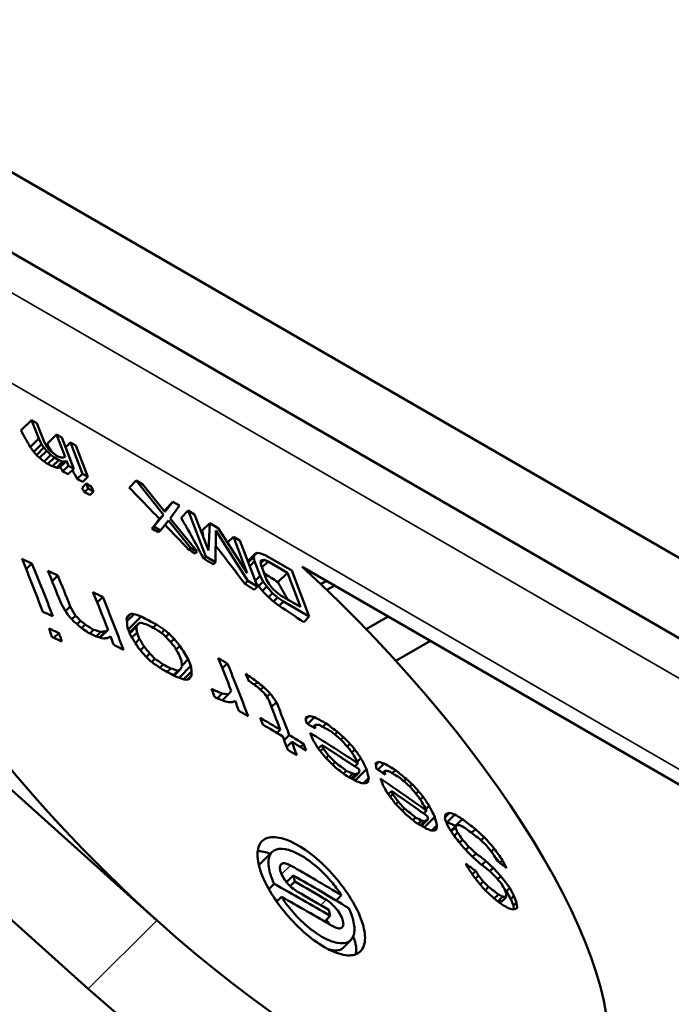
# Paper-space layout 'Sheet_1' of a CAD drawing. Header units: millimetres. Extents: x 0 to 118, y 0 to 118.
# Tile 9 of 206: x 19.199 to 19.721, y 19.147 to 19.935. Entities that reach past the tile are written whole.
import ezdxf

# ---------------------------------------------------------------- set-up
doc = ezdxf.new("R2010")
doc.units = ezdxf.units.MM
doc.layers.add('Visible (ANSI)', color=7, linetype='Continuous', lineweight=50)
doc.layers.add('Visible Narrow (ANSI)', color=7, linetype='Continuous', lineweight=35)

psp = doc.layouts.new('Sheet_1')

# ---------------------------------------------------------------- linework, layer by layer
at = {"layer": 'Visible (ANSI)'}
for p, q in [((18.83451, 20.01995), (21.84111, 18.28409)), ((18.77884, 19.9878), (21.78543, 18.25194)), ((19.20845, 19.61502), (19.19993, 19.60653)), ((19.21415, 19.60015), (19.20845, 19.61502)), ((19.20845, 19.61502), (19.21277, 19.61252)), ((19.21277, 19.61252), (19.21848, 19.59765)), ((19.21415, 19.60015), (19.20739, 19.59341)), ((19.21652, 19.59574), (19.21415, 19.60015)), ((19.22834, 19.60351), (19.22086, 19.59605)), ((19.23524, 19.58552), (19.22834, 19.60351)), ((19.22834, 19.60351), (19.23266, 19.60101)), ((19.23266, 19.60101), (19.24227, 19.57597)), ((19.21652, 19.59574), (19.21024, 19.58948)), ((19.21828, 19.59289), (19.21231, 19.58694)), ((19.21828, 19.59289), (19.21652, 19.59574)), ((19.22061, 19.59033), (19.21828, 19.59289)), ((19.21848, 19.59765), (19.22084, 19.59324)), ((19.22084, 19.59324), (19.22317, 19.59067)), ((19.23958, 19.59701), (19.23569, 19.59313)), ((19.24918, 19.57197), (19.23958, 19.59701)), ((19.23958, 19.59701), (19.2439, 19.59451)), ((19.2439, 19.59451), (19.25351, 19.56947)), ((19.22061, 19.59033), (19.21491, 19.58464)), ((19.22381, 19.58726), (19.21841, 19.58188)), ((19.22381, 19.58726), (19.22061, 19.59033)), ((19.2267, 19.58498), (19.22153, 19.57982)), ((19.22317, 19.59067), (19.2252, 19.58889)), ((19.2267, 19.58498), (19.22381, 19.58726)), ((19.2252, 19.58889), (19.22896, 19.58611)), ((19.23016, 19.58298), (19.2267, 19.58498)), ((19.22896, 19.58611), (19.23212, 19.58489)), ((19.23212, 19.58489), (19.23411, 19.58495)), ((19.23411, 19.58495), (19.23524, 19.58552)), ((19.23016, 19.58298), (19.22516, 19.57799)), ((19.23332, 19.58176), (19.22841, 19.57686)), ((19.23332, 19.58176), (19.23016, 19.58298)), ((19.23531, 19.58182), (19.23036, 19.57688)), ((19.23644, 19.58239), (19.2314, 19.57736)), ((19.23531, 19.58182), (19.23332, 19.58176)), ((19.23794, 19.57847), (19.23332, 19.57387)), ((19.23644, 19.58239), (19.23531, 19.58182)), ((19.23794, 19.57847), (19.23644, 19.58239)), ((19.24227, 19.57597), (19.23784, 19.57156)), ((19.24227, 19.57597), (19.23794, 19.57847)), ((19.24918, 19.57197), (19.24505, 19.56785)), ((19.25351, 19.56947), (19.24918, 19.57197)), ((19.25351, 19.56947), (19.24954, 19.56551)), ((19.25219, 19.56415), (19.24886, 19.56082)), ((19.25369, 19.56023), (19.25074, 19.5573)), ((19.25369, 19.56023), (19.25219, 19.56415)), ((19.25219, 19.56415), (19.25651, 19.56164)), ((19.25801, 19.55773), (19.25369, 19.56023)), ((19.25651, 19.56164), (19.25801, 19.55773)), ((19.29232, 19.56649), (19.28669, 19.56086)), ((19.29232, 19.56649), (19.29751, 19.56349)), ((19.31423, 19.5392), (19.29232, 19.56649)), ((19.29751, 19.56349), (19.31532, 19.54162)), ((19.25801, 19.55773), (19.25523, 19.55496)), ((19.31532, 19.54162), (19.32172, 19.54948)), ((19.32172, 19.54948), (19.31618, 19.54394)), ((19.32691, 19.54648), (19.31942, 19.5362)), ((19.32172, 19.54948), (19.32691, 19.54648)), ((19.30644, 19.52971), (19.31423, 19.5392)), ((19.31423, 19.5392), (19.31088, 19.53586)), ((19.33383, 19.54247), (19.32818, 19.53684)), ((19.34794, 19.5057), (19.33383, 19.54247)), ((19.33383, 19.54247), (19.33902, 19.53947)), ((19.33902, 19.53947), (19.35013, 19.51052)), ((19.30644, 19.52971), (19.30484, 19.52812)), ((19.31162, 19.52671), (19.30644, 19.52971)), ((19.31802, 19.53457), (19.31162, 19.52671)), ((19.33583, 19.5127), (19.31802, 19.53457)), ((19.31942, 19.5362), (19.34102, 19.5097)), ((19.35112, 19.53247), (19.34519, 19.52655)), ((19.35013, 19.51052), (19.35112, 19.53247)), ((19.35112, 19.53247), (19.35804, 19.52846)), ((19.35804, 19.52846), (19.38126, 19.49251)), ((19.31162, 19.52671), (19.31008, 19.52517)), ((19.35608, 19.52655), (19.35572, 19.5012)), ((19.38166, 19.48619), (19.35608, 19.52655)), ((19.37015, 19.52146), (19.36553, 19.51686)), ((19.38126, 19.49251), (19.37015, 19.52146)), ((19.37015, 19.52146), (19.37533, 19.51846)), ((19.33583, 19.5127), (19.33433, 19.5112)), ((19.34102, 19.5097), (19.33583, 19.5127)), ((19.37533, 19.51846), (19.38945, 19.48168)), ((19.34102, 19.5097), (19.33949, 19.50817)), ((19.34794, 19.5057), (19.34634, 19.5041)), ((19.35572, 19.5012), (19.34794, 19.5057)), ((19.38695, 19.50748), (19.3816, 19.50214)), ((19.38642, 19.50535), (19.38204, 19.50098)), ((19.38642, 19.50535), (19.38695, 19.50748)), ((19.38706, 19.50194), (19.38642, 19.50535)), ((19.38695, 19.50748), (19.38921, 19.50861)), ((19.38921, 19.50861), (19.39206, 19.50817)), ((19.39206, 19.50817), (19.39609, 19.50645)), ((19.39609, 19.50645), (19.41684, 19.49444)), ((19.20414, 19.49558), (19.20875, 19.50019)), ((19.35572, 19.5012), (19.35401, 19.49949)), ((19.38706, 19.50194), (19.38316, 19.49805)), ((19.39156, 19.4902), (19.38706, 19.50194)), ((19.39274, 19.50291), (19.39191, 19.50156)), ((19.39191, 19.50156), (19.39224, 19.49893)), ((19.39473, 19.50297), (19.39207, 19.50032)), ((19.39224, 19.49893), (19.39675, 19.4872)), ((19.39473, 19.50297), (19.39274, 19.50291)), ((19.39789, 19.50176), (19.39302, 19.4969)), ((19.39789, 19.50176), (19.39473, 19.50297)), ((19.41345, 19.49275), (19.39789, 19.50176)), ((20.90716, 18.64203), (19.42527, 19.49759)), ((19.30877, 19.21455), (18.9975, 19.49346)), ((19.22485, 19.48616), (19.22938, 19.49068)), ((19.39156, 19.4902), (19.38767, 19.48632)), ((19.39393, 19.48579), (19.39156, 19.4902)), ((19.41345, 19.49275), (19.4058, 19.48512)), ((19.42396, 19.46536), (19.41345, 19.49275)), ((19.41684, 19.49444), (19.43095, 19.45767)), ((19.38166, 19.48619), (19.37936, 19.48388)), ((19.38945, 19.48168), (19.38166, 19.48619)), ((19.38945, 19.48168), (19.38689, 19.47913)), ((19.39393, 19.48579), (19.39022, 19.48209)), ((19.39686, 19.48166), (19.3934, 19.47821)), ((19.39686, 19.48166), (19.39393, 19.48579)), ((19.39675, 19.4872), (19.39881, 19.48357)), ((19.40152, 19.47653), (19.39686, 19.48166)), ((19.39881, 19.48357), (19.40144, 19.48022)), ((19.44469, 19.48638), (19.4401, 19.48373)), ((19.45127, 19.48258), (19.44506, 19.47899)), ((19.26099, 19.46899), (19.2654, 19.47338)), ((19.40152, 19.47653), (19.39823, 19.47325)), ((19.40144, 19.48022), (19.40464, 19.47715)), ((19.40558, 19.47296), (19.40152, 19.47653)), ((19.40464, 19.47715), (19.4084, 19.47437)), ((19.4084, 19.47437), (19.42396, 19.46536)), ((19.23568, 19.46206), (19.23941, 19.46578)), ((19.40558, 19.47296), (19.4023, 19.46969)), ((19.4102, 19.46968), (19.40558, 19.47296)), ((19.4102, 19.46968), (19.40681, 19.46629)), ((19.43095, 19.45767), (19.4102, 19.46968)), ((19.24064, 19.45551), (19.24355, 19.45841)), ((19.28461, 19.45647), (19.28808, 19.45994)), ((19.28482, 19.45389), (19.29062, 19.45967)), ((19.28579, 19.44744), (19.2962, 19.45782)), ((19.43095, 19.45767), (19.42649, 19.45322)), ((19.47654, 19.44756), (19.49423, 19.45778)), ((19.24496, 19.45151), (19.24773, 19.45427)), ((19.24845, 19.44853), (19.25138, 19.45145)), ((19.28681, 19.44485), (19.29382, 19.45185)), ((19.30571, 19.4488), (19.30839, 19.45147)), ((19.2264, 19.44064), (19.23032, 19.44454)), ((19.25519, 19.44416), (19.25817, 19.44713)), ((19.26024, 19.44177), (19.26393, 19.44546)), ((19.26278, 19.44104), (19.2676, 19.44585)), ((19.26352, 19.44083), (19.2697, 19.44699)), ((19.28706, 19.44422), (19.29234, 19.44949)), ((19.28886, 19.44098), (19.2929, 19.44502)), ((19.31249, 19.44446), (19.31499, 19.44697)), ((19.31595, 19.44146), (19.31856, 19.44405)), ((18.94257, 19.43865), (19.25383, 19.15975)), ((19.29164, 19.4364), (19.29498, 19.43974)), ((19.31991, 19.4371), (19.32265, 19.43983)), ((19.32422, 19.43126), (19.32727, 19.4343)), ((19.52811, 19.43822), (19.50033, 19.42218)), ((19.29566, 19.43075), (19.29858, 19.43366)), ((19.3004, 19.42534), (19.30318, 19.42811)), ((19.30471, 19.42134), (19.30726, 19.42388)), ((19.31121, 19.41673), (19.31387, 19.41939)), ((19.32656, 19.40876), (19.33604, 19.41822)), ((19.32896, 19.4185), (19.33396, 19.42349)), ((19.36124, 19.41626), (19.36526, 19.42026)), ((19.31714, 19.41339), (19.31997, 19.41621)), ((19.32203, 19.41084), (19.32554, 19.41435)), ((19.32265, 19.41051), (19.32756, 19.41541)), ((19.33033, 19.40749), (19.33659, 19.41373)), ((19.33326, 19.40721), (19.33662, 19.41056)), ((19.38698, 19.40307), (19.38923, 19.40531)), ((19.35721, 19.39224), (19.36109, 19.39611)), ((19.3612, 19.39064), (19.36602, 19.39544)), ((19.39184, 19.39913), (19.39413, 19.40142)), ((19.3968, 19.39347), (19.39955, 19.39621)), ((19.40064, 19.38532), (19.40457, 19.38924)), ((19.42812, 19.37563), (19.43059, 19.3781)), ((19.42983, 19.37176), (19.4352, 19.37711)), ((19.43377, 19.36929), (19.43557, 19.37108)), ((19.44182, 19.36936), (19.44455, 19.37208)), ((19.40507, 19.36456), (19.40767, 19.36716)), ((19.45147, 19.36326), (19.45353, 19.36531)), ((19.41083, 19.35874), (19.41492, 19.36282)), ((19.41281, 19.35337), (19.41693, 19.35748)), ((19.42389, 19.35326), (19.42645, 19.35581)), ((19.4562, 19.3592), (19.45826, 19.36126)), ((19.46128, 19.35364), (19.46353, 19.35589)), ((19.43814, 19.35208), (19.44094, 19.35488)), ((19.43976, 19.35003), (19.44197, 19.35223)), ((19.46492, 19.34898), (19.46738, 19.35143)), ((19.44432, 19.34444), (19.44634, 19.34645)), ((19.44967, 19.33916), (19.45161, 19.34109)), ((19.46748, 19.33779), (19.46985, 19.34015)), ((19.46935, 19.34142), (19.47228, 19.34434)), ((19.48422, 19.33903), (19.48654, 19.34134)), ((19.48593, 19.33515), (19.49095, 19.34016)), ((19.45831, 19.33205), (19.46058, 19.33432)), ((19.46276, 19.32907), (19.4657, 19.332)), ((19.4646, 19.32811), (19.468, 19.3315)), ((19.46554, 19.32762), (19.47067, 19.33274)), ((19.46774, 19.32647), (19.47681, 19.33553)), ((19.48973, 19.33255), (19.49142, 19.33423)), ((19.49742, 19.33225), (19.49998, 19.3348)), ((19.47428, 19.32429), (19.47852, 19.32852)), ((19.50675, 19.32583), (19.50867, 19.32775)), ((19.51133, 19.32163), (19.51326, 19.32355)), ((19.49421, 19.31545), (19.49684, 19.31807)), ((19.51628, 19.31594), (19.51838, 19.31804)), ((19.4958, 19.31336), (19.49787, 19.31542)), ((19.50025, 19.30766), (19.50214, 19.30955)), ((19.51985, 19.3112), (19.52214, 19.31349)), ((19.50545, 19.30223), (19.50727, 19.30404)), ((19.52249, 19.3001), (19.52471, 19.30231)), ((19.52421, 19.30357), (19.52695, 19.30631)), ((19.53968, 19.29715), (19.54324, 19.3007)), ((19.51383, 19.29487), (19.51596, 19.29699)), ((19.51813, 19.29173), (19.52089, 19.29449)), ((19.5199, 19.29071), (19.52309, 19.29389)), ((19.52081, 19.29019), (19.52562, 19.29498)), ((19.52293, 19.28896), (19.53143, 19.29744)), ((19.54066, 19.2933), (19.54131, 19.2932)), ((19.54131, 19.2932), (19.54745, 19.29933)), ((19.54131, 19.2932), (19.54815, 19.29028)), ((19.54815, 19.29028), (19.5535, 19.29562)), ((19.5214, 19.29077), (19.52208, 19.28945)), ((19.52922, 19.28652), (19.53319, 19.29048)), ((19.54436, 19.28618), (19.54908, 19.29088)), ((19.54471, 19.28564), (19.54801, 19.28893)), ((19.54689, 19.2823), (19.54958, 19.28498)), ((19.54815, 19.29028), (19.54836, 19.29016)), ((19.56096, 19.28455), (19.56397, 19.28756)), ((19.55139, 19.27665), (19.55378, 19.27904)), ((19.56843, 19.27859), (19.57102, 19.28118)), ((19.39104, 19.25923), (19.40111, 19.26927)), ((19.55628, 19.27091), (19.55878, 19.2734)), ((19.57662, 19.26968), (19.57911, 19.27217)), ((19.56179, 19.26531), (19.56456, 19.26808)), ((19.56924, 19.25886), (19.57242, 19.26203)), ((19.57863, 19.26701), (19.58331, 19.26083)), ((19.58364, 19.26056), (19.58564, 19.26255)), ((19.56159, 19.25145), (19.56422, 19.25406)), ((19.57552, 19.25403), (19.57815, 19.25666)), ((19.41272, 19.24514), (19.41805, 19.25047)), ((19.41565, 19.24192), (19.41933, 19.2456)), ((19.56408, 19.24794), (19.56652, 19.25038)), ((19.56777, 19.24332), (19.57014, 19.24569)), ((19.58186, 19.24742), (19.58437, 19.24993)), ((19.40283, 19.24365), (19.39857, 19.2394)), ((19.57178, 19.23854), (19.57458, 19.24133)), ((19.58732, 19.23947), (19.58885, 19.23779)), ((19.58885, 19.23779), (19.59158, 19.24052)), ((19.58885, 19.23779), (19.59236, 19.23163)), ((19.4034, 19.2316), (19.40558, 19.23034)), ((19.40479, 19.22956), (19.40862, 19.23338)), ((19.45246, 19.23042), (19.4567, 19.23465)), ((19.57912, 19.23197), (19.58244, 19.23529)), ((19.58201, 19.22975), (19.58587, 19.2336)), ((19.58232, 19.22951), (19.58514, 19.2296)), ((19.58514, 19.2296), (19.58879, 19.23325)), ((19.59236, 19.23163), (19.59488, 19.23415)), ((19.59236, 19.23163), (19.5944, 19.22631)), ((19.5944, 19.22631), (19.59687, 19.22879)), ((19.5944, 19.22631), (19.59478, 19.2233)), ((19.44332, 19.21363), (19.44775, 19.21805)), ((19.45777, 19.19233), (19.46421, 19.19876))]:
    psp.add_line(p, q, dxfattribs=at)
for centre, major_axis, ratio, start_param, end_param in [((19.36168, 19.36096), (-0.29196, 0.29265), 0.345066, 5.911762, 8.014936), ((17.66696, 17.83449), (1.21431, 2.09868), 0.576002, 5.95328, 5.96312), ((17.70941, 17.801), (0.96634, 2.22661), 0.707682, 5.88582, 5.888457), ((17.68685, 17.82299), (1.21508, 2.10002), 0.576002, 5.957987, 5.963046), ((17.73452, 17.78613), (-0.75172, -2.30908), 0.777507, 2.675945, 2.677578), ((17.79436, 17.78426), (0.96504, -2.22815), 0.930014, 2.035181, 2.036629), ((17.79535, 17.80913), (1.99432, -1.38154), 0.936718, 1.504674, 1.506513), ((17.77121, 17.85898), (2.42218, -0.00154), 0.887137, 0.9294, 0.931005), ((17.71341, 17.92467), (2.25679, 0.86601), 0.741047, 0.593607, 0.595632), ((17.6631, 17.96184), (2.09248, 1.20503), 0.57552, 0.461145, 0.463235), ((17.60999, 17.97627), (1.88732, 1.50527), 0.28838, 0.353478, 0.355315), ((17.59768, 17.96241), (1.77611, 1.63703), 0.106899, 0.316085, 0.317532), ((17.68685, 17.82299), (1.21508, 2.10002), 0.576002, 5.946489, 5.949074), ((17.71341, 17.92467), (2.25679, 0.86601), 0.741047, 0.58652, 0.589051), ((17.69809, 17.81648), (1.21545, 2.10065), 0.576002, 5.946459, 5.951669), ((17.71341, 17.92467), (2.25679, 0.86601), 0.741047, 0.579941, 0.582471), ((17.69809, 17.81648), (1.21545, 2.10065), 0.576002, 5.93871, 5.941293), ((17.83156, 17.77704), (0.11381, -2.42265), 0.895637, 2.340287, 2.355385), ((17.71792, 17.91294), (2.25846, 0.86665), 0.741047, 0.579911, 0.58244), ((17.66154, 17.8814), (1.69502, 1.73323), 0.033528, 6.024042, 6.027571), ((17.79234, 17.76195), (1.21645, 2.10239), 0.576002, 5.938634, 5.962915), ((17.66187, 17.88119), (1.69591, 1.73238), 0.032147, 5.997741, 6.012399), ((17.83173, 17.77907), (0.1942, -2.41731), 0.900702, 2.294734, 2.306638), ((17.71792, 17.91294), (2.25846, 0.86665), 0.741047, 0.548578, 0.551609), ((17.73659, 17.80204), (1.52342, 1.89149), 0.28267, 6.025525, 6.031334), ((17.85725, 17.74794), (-0.70745, -2.31922), 0.788334, 2.621832, 2.640595), ((17.71792, 17.91294), (2.25846, 0.86665), 0.741047, 0.531401, 0.534432), ((17.60671, 17.86935), (-1.21097, -2.0929), 0.576002, 2.698826, 2.726875), ((17.7589, 17.80614), (-2.26739, -0.87008), 0.741047, 3.772884, 3.777175), ((17.61405, 17.8651), (1.21145, 2.09375), 0.576002, 5.840422, 5.868459), ((19.36168, 19.36096), (0.29196, -0.29265), 0.345066, 4.873344, 7.979718), ((17.71792, 17.91294), (2.25846, 0.86665), 0.741047, 0.522811, 0.527359), ((17.6258, 17.85831), (-1.21219, -2.09501), 0.576002, 2.710216, 2.726853), ((17.7589, 17.80614), (-2.26739, -0.87008), 0.741047, 3.761735, 3.766022), ((17.63314, 17.85406), (1.21262, 2.09576), 0.576002, 5.851807, 5.868439), ((17.70561, 17.94502), (2.25358, 0.86478), 0.741047, 0.481732, 0.488579), ((17.71792, 17.91294), (2.25846, 0.86665), 0.741047, 0.503101, 0.50765), ((17.86378, 17.734), (-0.96541, -2.22447), 0.707681, 2.718679, 2.720738), ((17.87328, 17.75646), (-0.41454, -2.38572), 0.843178, 2.511563, 2.513864), ((17.87016, 17.71692), (1.21453, 2.09906), 0.576002, 5.94976, 5.959991), ((17.65957, 17.83877), (-1.21398, -2.09811), 0.576002, 2.706712, 2.726822), ((17.7589, 17.80614), (-2.26739, -0.87008), 0.741047, 3.742033, 3.746314), ((17.66691, 17.83452), (1.21431, 2.09868), 0.576002, 5.840438, 5.868409), ((17.85002, 17.80836), (0.96095, -2.21869), 0.930014, 1.957752, 1.960644), ((17.79794, 17.86689), (2.32135, -0.67081), 0.921933, 1.099863, 1.102135), ((17.64182, 17.83034), (-0.96382, -2.22079), 0.70768, 2.647523, 2.651984), ((17.64842, 17.82747), (0.96414, 2.22155), 0.707682, 5.788285, 5.792745), ((17.74853, 17.90218), (2.3803, 0.42078), 0.841328, 0.662921, 0.665503), ((17.71792, 17.91294), (2.25846, 0.86665), 0.741047, 0.478821, 0.490965), ((17.77521, 17.76363), (2.26783, 0.87025), 0.741047, 0.631273, 0.635563), ((17.65556, 17.81183), (-0.74958, -2.30249), 0.777507, 2.584111, 2.586874), ((17.72467, 17.75407), (-0.96387, 2.22545), 0.930014, 5.117054, 5.119504), ((17.68012, 17.8604), (1.66788, 1.76155), 0.077261, 5.913715, 5.916845), ((17.69218, 17.85988), (1.78409, 1.64438), 0.106899, 0.374783, 0.377228), ((17.72002, 17.84522), (-1.96982, -1.41824), 0.398027, 3.55996, 3.561881), ((17.74032, 17.82774), (-2.10401, -1.21167), 0.575521, 3.614241, 3.617772), ((17.7589, 17.80614), (-2.26739, -0.87008), 0.741047, 3.718079, 3.72492), ((17.72117, 17.75256), (0.96363, -2.22489), 0.930014, 1.975998, 1.978448), ((17.7473, 17.73978), (1.99439, -1.38159), 0.936718, 1.462921, 1.466032), ((17.76152, 17.74087), (-2.33206, 0.67392), 0.921933, 4.30742, 4.309344), ((17.77416, 17.748), (-2.41277, -0.27671), 0.860507, 3.955314, 3.958851), ((17.67293, 17.84833), (1.46114, 1.93608), 0.355053, 5.899055, 5.905406), ((17.68767, 17.85325), (1.66824, 1.76192), 0.077261, 5.913394, 5.916524), ((17.69918, 17.8523), (1.78444, 1.64471), 0.106894, 0.374257, 0.376702), ((17.74409, 17.82119), (2.10424, 1.2118), 0.575521, 0.471851, 0.475382), ((17.76094, 17.80083), (2.26754, 0.87014), 0.741047, 0.578194, 0.581614), ((17.76957, 17.78802), (-2.41316, -0.27675), 0.860507, 3.923007, 3.926536), ((19.23611, 19.23569), (0.28946, -0.29015), 0.345066, 3.617691, 6.283185), ((17.60671, 17.86935), (-1.21097, -2.0929), 0.576002, 2.685678, 2.690061), ((17.78031, 17.75034), (-2.26761, -0.87016), 0.741047, 3.772875, 3.777166), ((17.61405, 17.8651), (1.21145, 2.09375), 0.576002, 5.827279, 5.83166), ((17.77113, 17.73937), (2.42796, -0.00154), 0.887137, 0.914411, 0.917126), ((17.77521, 17.76363), (2.26783, 0.87025), 0.741047, 0.612415, 0.615842), ((17.75667, 17.79936), (-2.1048, -1.21212), 0.575521, 3.644932, 3.648468), ((17.76002, 17.79354), (2.10489, 1.21218), 0.575521, 0.504202, 0.507738), ((17.71777, 17.84114), (-1.8978, -1.51362), 0.28838, 3.565881, 3.568988), ((17.69418, 17.85772), (-1.78419, -1.64448), 0.106894, 3.540861, 3.543308), ((17.69818, 17.85338), (1.78439, 1.64467), 0.106894, 0.401762, 0.404209), ((17.65957, 17.83877), (-1.21398, -2.09811), 0.576002, 2.698844, 2.703215), ((17.67865, 17.82773), (-1.21478, -2.0995), 0.576002, 2.71108, 2.714575), ((17.69306, 17.80502), (-0.89039, -2.25666), 0.735681, 2.621386, 2.624984), ((17.68036, 17.84088), (1.43601, 1.95543), 0.383282, 5.897024, 5.900621), ((17.686, 17.82348), (1.21505, 2.09996), 0.576002, 5.852672, 5.856166), ((17.77011, 17.78334), (2.41325, 0.27676), 0.860507, 0.782206, 0.785736), ((17.76017, 17.76945), (0.96536, -2.22884), 0.930015, 1.956119, 1.958563), ((17.77187, 17.77669), (-2.33364, 0.67436), 0.921933, 4.277686, 4.279606), ((17.76367, 17.77096), (-0.9654, 2.22895), 0.930015, 5.097189, 5.099633), ((17.78286, 17.7437), (2.26743, 0.87009), 0.741047, 0.631289, 0.63558), ((17.72196, 17.83589), (1.89799, 1.51378), 0.28838, 0.426251, 0.429358), ((17.77521, 17.76363), (2.26783, 0.87025), 0.741047, 0.600428, 0.604708), ((17.69882, 17.79775), (-0.75103, -2.30695), 0.777507, 2.576171, 2.578928), ((17.69941, 17.80251), (0.89057, 2.25713), 0.735684, 5.761956, 5.765553), ((17.74901, 17.77421), (-0.00077, -2.42866), 0.887405, 2.323289, 2.326416), ((17.75382, 17.77421), (0.00078, 2.42884), 0.887405, 5.465207, 5.468334), ((17.73649, 17.78687), (0.83368, 2.2809), 0.754355, 5.745291, 5.751636), ((17.72178, 17.77422), (-0.00078, -2.42677), 0.887405, 2.320433, 2.323563), ((17.73967, 17.76057), (0.96475, -2.22738), 0.930015, 1.95255, 1.954996), ((17.72658, 17.77422), (0.00078, 2.42721), 0.887405, 5.462345, 5.465474), ((17.74317, 17.76208), (-0.96486, 2.22774), 0.930014, 5.093631, 5.096075), ((17.72862, 17.79099), (-0.89121, -2.25874), 0.735682, 2.62287, 2.626465), ((17.7183, 17.80479), (-1.21597, -2.10155), 0.576002, 2.711075, 2.714567), ((17.76416, 17.75), (2.33281, -0.67413), 0.921933, 1.138302, 1.140223), ((17.77362, 17.75268), (2.41294, 0.27673), 0.860507, 0.784662, 0.788192), ((17.77309, 17.75736), (-2.41309, -0.27675), 0.860507, 3.925459, 3.928989), ((17.77317, 17.76894), (-2.26788, -0.87026), 0.741047, 3.719781, 3.723201), ((17.71487, 17.81554), (1.43713, 1.95695), 0.383284, 5.894511, 5.898106), ((17.72564, 17.80054), (1.21612, 2.10181), 0.576002, 5.852667, 5.856158), ((17.72237, 17.81003), (1.4373, 1.95718), 0.383284, 5.895528, 5.899122), ((17.75647, 17.7827), (-1.2165, -2.10247), 0.576002, 2.709328, 2.726779), ((17.7589, 17.80614), (-2.26739, -0.87008), 0.741047, 3.685601, 3.689874), ((17.76381, 17.77845), (1.21654, 2.10253), 0.576002, 5.840451, 5.868371), ((17.77521, 17.76363), (2.26783, 0.87025), 0.741047, 0.576479, 0.583319), ((17.76505, 17.78481), (-2.10499, -1.21223), 0.57552, 3.611772, 3.615301), ((17.73315, 17.81544), (1.78568, 1.64586), 0.106897, 0.378345, 0.380789), ((17.7229, 17.8199), (1.66949, 1.76325), 0.077258, 5.910852, 5.913979), ((17.73044, 17.81275), (1.66967, 1.76344), 0.077261, 5.91053, 5.913657), ((17.72298, 17.81183), (1.49479, 1.91367), 0.317639, 5.901173, 5.903927), ((17.7785, 17.76996), (-1.21654, -2.10253), 0.576002, 2.723288, 2.726778), ((17.765, 17.80275), (-2.37404, -0.51181), 0.827193, 3.796928, 3.802129), ((17.76882, 17.77826), (2.10502, 1.21225), 0.57552, 0.469386, 0.472915), ((17.75847, 17.79182), (1.97125, 1.41926), 0.398029, 0.416155, 0.418074), ((17.74014, 17.80785), (1.78584, 1.64601), 0.106897, 0.377822, 0.380266), ((17.76704, 17.79746), (2.39166, 0.42279), 0.841328, 0.687359, 0.69172), ((17.77117, 17.79893), (-2.42854, 0.00154), 0.887137, 3.981051, 3.983759), ((17.73738, 17.79374), (-1.21631, -2.10214), 0.576002, 2.698857, 2.70322), ((17.77051, 17.77546), (-2.15672, -1.1177), 0.633887, 3.618659, 3.623859), ((17.76454, 17.78339), (-1.97132, -1.41931), 0.398028, 3.537101, 3.540938), ((17.75562, 17.78948), (1.70338, 1.73168), 0.025627, 5.924209, 5.928539), ((17.78013, 17.78716), (1.99647, -1.38303), 0.936718, 1.400447, 1.403548), ((17.78211, 17.79002), (-1.9963, 1.38292), 0.936718, 4.540688, 4.543789), ((17.79319, 17.76703), (-0.75188, -2.30955), 0.777505, 2.568715, 2.571469), ((17.79783, 17.76957), (0.41576, 2.39276), 0.843178, 5.591744, 5.595631), ((17.77379, 17.76935), (2.13563, 1.15747), 0.610785, 0.467211, 0.471571), ((17.77203, 17.77281), (2.05686, 1.29229), 0.515888, 0.428387, 0.431095), ((17.76693, 17.7795), (1.89908, 1.51464), 0.28838, 0.37909, 0.382191), ((17.76312, 17.78292), (1.78614, 1.64628), 0.106897, 0.361628, 0.36407), ((17.75647, 17.7827), (-1.2165, -2.10247), 0.576002, 2.698858, 2.704093), ((17.79171, 17.76231), (-1.21646, -2.1024), 0.576002, 2.702348, 2.718053), ((17.79905, 17.75806), (1.21639, 2.10227), 0.576002, 5.84394, 5.861392), ((17.77521, 17.76363), (2.26783, 0.87025), 0.741047, 0.544008, 0.54828), ((17.77556, 17.77166), (-1.21654, -2.10254), 0.576002, 2.698858, 2.702348), ((17.77317, 17.76894), (-2.26788, -0.87026), 0.741047, 3.669369, 3.678766), ((17.77521, 17.76363), (2.26783, 0.87025), 0.741047, 0.527776, 0.537174), ((17.7891, 17.75474), (1.78606, 1.6462), 0.106896, 0.317994, 0.32166), ((17.81841, 17.7395), (1.43733, 1.95723), 0.383284, 5.919315, 5.92291), ((17.764, 17.79286), (2.26772, 0.8702), 0.741047, 0.505557, 0.50983), ((17.7696, 17.77637), (1.97134, 1.41933), 0.398029, 0.343765, 0.347605), ((17.7591, 17.79828), (-2.17184, -1.08744), 0.650128, 3.567684, 3.573734), ((17.78192, 17.76071), (1.89903, 1.51461), 0.28838, 0.328241, 0.331344), ((17.82322, 17.73353), (1.4947, 1.91356), 0.317642, 5.932977, 5.935732), ((17.76206, 17.79238), (2.17194, 1.08749), 0.650128, 0.425752, 0.431801), ((17.76315, 17.81136), (-2.37366, -0.51172), 0.827193, 3.759002, 3.764208), ((17.82254, 17.74447), (-1.216, -2.10161), 0.576002, 2.709329, 2.712821), ((17.76706, 17.78489), (-2.26783, -0.87025), 0.741047, 3.628338, 3.651425), ((17.76725, 17.80828), (2.41239, 0.27667), 0.860507, 0.702706, 0.706237), ((17.77118, 17.81282), (-2.42769, 0.00154), 0.887137, 3.944625, 3.947336), ((17.79171, 17.76231), (-1.21646, -2.1024), 0.576002, 2.691877, 2.698858), ((17.77317, 17.76894), (-2.26788, -0.87026), 0.741047, 3.658262, 3.665097), ((17.77521, 17.76363), (2.26783, 0.87025), 0.741047, 0.516669, 0.523504), ((17.79905, 17.75806), (1.21639, 2.10227), 0.576002, 5.833469, 5.84045), ((17.8108, 17.75127), (1.21622, 2.10199), 0.576002, 5.840449, 5.84394), ((17.81689, 17.75616), (-0.89115, -2.2586), 0.735682, 2.599762, 2.603356), ((17.7806, 17.80689), (2.33212, -0.67393), 0.921933, 1.062952, 1.064873), ((17.80868, 17.79046), (0.96442, -2.2267), 0.930014, 1.895665, 1.899333), ((17.79259, 17.80514), (-1.99485, 1.38192), 0.936718, 4.508872, 4.511978), ((17.81218, 17.79197), (-0.96422, 2.22625), 0.930014, 5.036732, 5.039178), ((17.77929, 17.753), (2.26767, 0.87018), 0.741047, 0.523503, 0.527775), ((17.79694, 17.77668), (0.23211, -2.41727), 0.902893, 2.187217, 2.191549), ((17.7691, 17.77957), (2.26788, 0.87026), 0.741047, 0.487602, 0.505559), ((17.82988, 17.74022), (1.21584, 2.10132), 0.576002, 5.849176, 5.850922), ((17.80429, 17.77419), (0.00078, 2.42807), 0.887405, 5.417017, 5.420145), ((17.83781, 17.76262), (-0.4153, -2.39006), 0.843177, 2.432008, 2.433953), ((17.84824, 17.74911), (-0.75091, -2.30656), 0.777506, 2.552661, 2.555418), ((17.84324, 17.76168), (0.4152, 2.38951), 0.843178, 5.572499, 5.576391), ((17.77694, 17.78547), (2.16086, -1.10912), 0.932804, 1.242963, 1.247975), ((17.7806, 17.78784), (-1.99643, 1.38301), 0.936718, 4.509611, 4.512714), ((17.77003, 17.77941), (-2.37456, -0.51192), 0.827193, 3.759277, 3.764481), ((17.86219, 17.72153), (-1.21484, -2.0996), 0.576002, 2.712827, 2.714575), ((17.86347, 17.73178), (1.01258, 2.20359), 0.687837, 5.785482, 5.790795), ((17.82906, 17.71138), (1.78505, 1.64527), 0.106896, 0.294023, 0.297695), ((17.87843, 17.69543), (1.43529, 1.95445), 0.383284, 5.927483, 5.931084), ((17.78983, 17.74826), (1.97114, 1.41919), 0.398028, 0.313274, 0.31712), ((17.76318, 17.79014), (2.17197, 1.08751), 0.650128, 0.392213, 0.398274), ((17.77106, 17.77463), (2.37458, 0.51192), 0.827193, 0.617941, 0.623145), ((17.78516, 17.74989), (2.10482, 1.21213), 0.575521, 0.390692, 0.394222), ((17.80197, 17.7314), (1.97079, 1.41893), 0.398028, 0.34302, 0.34494), ((17.83006, 17.71029), (1.78501, 1.64523), 0.106896, 0.317889, 0.321557), ((17.86072, 17.72238), (-1.21489, -2.09969), 0.576002, 2.708459, 2.709332), ((17.85333, 17.70289), (1.59056, 1.83263), 0.191482, 5.947315, 5.94926), ((17.87027, 17.70629), (1.37091, 2.0008), 0.449126, 5.89752, 5.902833), ((17.764, 17.79286), (2.26772, 0.8702), 0.741047, 0.471337, 0.475618), ((17.80981, 17.72574), (1.89841, 1.51411), 0.28838, 0.299929, 0.303038), ((17.88219, 17.68748), (1.49251, 1.91076), 0.317641, 5.943637, 5.946397), ((17.76613, 17.78423), (2.17204, 1.08754), 0.650128, 0.391872, 0.397933), ((17.7615, 17.81901), (-2.37324, -0.51163), 0.827193, 3.725225, 3.730442), ((17.78327, 17.75083), (2.15651, 1.11759), 0.633887, 0.4163, 0.421505), ((17.79459, 17.73691), (2.0564, 1.29201), 0.515888, 0.368517, 0.371227), ((17.81853, 17.71481), (1.89807, 1.51384), 0.28838, 0.326801, 0.329906), ((17.83706, 17.7027), (1.78472, 1.64497), 0.106895, 0.317362, 0.319807), ((17.86093, 17.69629), (1.59024, 1.83226), 0.19148, 5.94647, 5.950362), ((17.88127, 17.71049), (-1.21405, -2.09823), 0.576002, 2.709335, 2.712832), ((17.76706, 17.78489), (-2.26783, -0.87025), 0.741047, 3.594081, 3.617214), ((17.76605, 17.81867), (2.41174, 0.27659), 0.860507, 0.669508, 0.673046), ((17.77119, 17.82516), (-2.42662, 0.00154), 0.887137, 3.91217, 3.914887), ((17.78466, 17.82094), (2.33053, -0.67347), 0.921933, 1.032412, 1.034337), ((17.8019, 17.81859), (-1.99278, 1.38048), 0.936718, 4.480501, 4.483613), ((17.86768, 17.73612), (-0.88978, -2.25511), 0.735682, 2.591609, 2.595209), ((17.82557, 17.77943), (0.23186, -2.4147), 0.902893, 2.166928, 2.171268), ((17.7691, 17.77957), (2.26788, 0.87026), 0.741047, 0.453348, 0.471341), ((17.88861, 17.70624), (1.2137, 2.09763), 0.576002, 5.84918, 5.850929), ((17.82868, 17.79912), (0.96305, -2.22354), 0.930014, 1.871643, 1.87532), ((17.83218, 17.80064), (-0.96275, 2.22285), 0.930014, 5.012699, 5.015151), ((17.83633, 17.77418), (0.00077, 2.42502), 0.887405, 5.398271, 5.401404), ((17.78407, 17.79937), (-2.15996, 1.10865), 0.932804, 4.355352, 4.360374), ((17.78991, 17.80128), (-1.99531, 1.38223), 0.936718, 4.481293, 4.484401), ((17.8773, 17.75576), (-0.41444, -2.38512), 0.843178, 2.416899, 2.418849), ((17.89543, 17.73375), (-0.74921, -2.30135), 0.777506, 2.542, 2.544764), ((17.88273, 17.75482), (0.41429, 2.38426), 0.843178, 5.557383, 5.561285), ((17.76838, 17.78706), (-2.37447, -0.5119), 0.827193, 3.725524, 3.730738), ((17.92092, 17.68755), (-1.21192, -2.09455), 0.576002, 2.712844, 2.714596), ((17.9175, 17.70696), (1.01002, 2.19803), 0.687837, 5.779949, 5.785276), ((17.87103, 17.66585), (1.78284, 1.64323), 0.106896, 0.268731, 0.273642), ((17.81108, 17.71876), (1.97041, 1.41866), 0.398028, 0.281151, 0.28501), ((17.76941, 17.78228), (2.37454, 0.51191), 0.827193, 0.584191, 0.589405), ((17.79354, 17.73534), (2.10449, 1.21194), 0.575521, 0.357503, 0.361041), ((17.78823, 17.74126), (2.1563, 1.11749), 0.633887, 0.382534, 0.38775), ((17.82221, 17.7033), (1.96983, 1.41824), 0.398028, 0.312491, 0.314416), ((17.87003, 17.66693), (1.7829, 1.6433), 0.106896, 0.293867, 0.297543), ((17.91945, 17.6884), (-1.21201, -2.09471), 0.576002, 2.708465, 2.709341), ((17.90859, 17.65493), (1.58757, 1.82919), 0.19148, 5.962436, 5.964386), ((17.93065, 17.66492), (1.36756, 1.99591), 0.449126, 5.903073, 5.908399), ((17.92102, 17.64413), (1.58669, 1.82818), 0.191481, 5.977563, 5.981468), ((17.94, 17.67651), (-1.21066, -2.09238), 0.576002, 2.712852, 2.717235), ((17.77269, 17.77137), (2.13564, 1.15747), 0.610785, 0.337681, 0.342068), ((17.7589, 17.80614), (-2.26739, -0.87008), 0.741047, 3.563139, 3.57002), ((17.80678, 17.71751), (2.05579, 1.29163), 0.515888, 0.336075, 0.338791), ((17.84642, 17.67984), (1.89653, 1.51261), 0.28838, 0.298438, 0.30155), ((17.87702, 17.65934), (1.78242, 1.64285), 0.106895, 0.293328, 0.295779), ((17.91619, 17.64833), (1.58704, 1.82858), 0.191481, 5.961597, 5.965498), ((17.88865, 17.75379), (-0.41412, -2.38327), 0.843178, 2.403754, 2.407659), ((17.91328, 17.63964), (1.66466, 1.75814), 0.077259, 5.995333, 5.998476), ((17.94881, 17.67141), (1.21003, 2.09128), 0.576002, 5.855325, 5.857957), ((17.84119, 17.6864), (1.89687, 1.51288), 0.28838, 0.271063, 0.274182), ((17.87291, 17.77417), (0.00077, 2.41908), 0.887405, 5.384071, 5.387213), ((17.78327, 17.75316), (2.10487, 1.21216), 0.575521, 0.323859, 0.327408), ((17.76196, 17.79817), (2.26761, 0.87016), 0.741047, 0.421558, 0.428438), ((17.76107, 17.83128), (-2.38971, -0.42245), 0.841328, 3.717959, 3.722351), ((17.83168, 17.80042), (0.9628, -2.22295), 0.930014, 1.849625, 1.854535), ((17.8019, 17.81859), (-1.99278, 1.38048), 0.936718, 4.455577, 4.458695), ((17.76489, 17.82881), (2.41093, 0.2765), 0.860507, 0.629931, 0.633483), ((17.80352, 17.83726), (-2.15399, 1.10559), 0.932804, 4.320634, 4.325684), ((19.4244, 19.22578), (-0.04171, 0.04181), 0.345066, 5.639684, 5.955265), ((17.78344, 17.81673), (2.33107, -0.67362), 0.921933, 1.003058, 1.006916), ((17.76692, 17.81114), (-2.41223, -0.27665), 0.860507, 3.778542, 3.78209), ((17.85068, 17.80865), (-0.96088, 2.21851), 0.930014, 4.985414, 4.989105), ((17.91093, 17.76406), (0.17462, 2.40587), 0.872012, 5.446385, 5.451487), ((17.76665, 17.79967), (2.39158, 0.42278), 0.841328, 0.58284, 0.587226), ((17.7696, 17.77824), (-2.26788, -0.87027), 0.741047, 3.564885, 3.570044), ((17.76674, 17.8127), (-2.41213, -0.27664), 0.860507, 3.769987, 3.773539), ((17.94773, 17.71672), (-0.74639, -2.29268), 0.777506, 2.531012, 2.533787), ((17.76553, 17.78887), (2.26778, 0.87023), 0.741047, 0.409514, 0.414682), ((17.96769, 17.69666), (0.88417, 2.2409), 0.735683, 5.726935, 5.730559), ((19.4244, 19.22578), (-0.03337, 0.03345), 0.345066, 0, 0.045924), ((17.82006, 17.64675), (-2.25993, -0.86722), 0.741047, 3.664717, 3.688648), ((17.77725, 17.75831), (-2.26777, -0.87022), 0.741047, 3.575195, 3.580349), ((17.90565, 17.73042), (-0.74874, -2.29989), 0.777506, 2.516626, 2.519394), ((17.84829, 17.78161), (0.23154, -2.41134), 0.902893, 2.134431, 2.138784), ((17.88767, 17.75396), (0.41415, 2.38344), 0.843178, 5.528148, 5.530102), ((17.77266, 17.77027), (2.26788, 0.87027), 0.741047, 0.423293, 0.428452), ((17.77118, 17.81344), (2.42765, -0.00154), 0.887137, 0.730748, 0.733474), ((17.78578, 17.8248), (-2.32999, 0.67331), 0.921933, 4.130849, 4.134715), ((17.75862, 17.78146), (1.21651, 2.10249), 0.576002, 5.755786, 5.758715), ((17.82291, 17.63934), (2.25898, 0.86685), 0.741047, 0.520963, 0.547059), ((17.82461, 17.6349), (-2.25838, -0.86662), 0.741047, 3.674005, 3.688653), ((17.80036, 17.80456), (1.74841, -1.68192), 0.938555, 1.454115, 1.458445), ((17.82668, 17.79825), (-0.96322, 2.22391), 0.930014, 4.977615, 4.980072), ((17.77117, 17.79862), (-2.42856, 0.00154), 0.887137, 3.876031, 3.878755), ((17.80213, 17.81892), (1.99272, -1.38044), 0.936718, 1.297665, 1.300788), ((17.84318, 17.8054), (0.9617, -2.22041), 0.930014, 1.830776, 1.835699), ((17.82916, 17.62305), (-2.25669, -0.86597), 0.741047, 3.674, 3.700122), ((17.82745, 17.6275), (2.25734, 0.86622), 0.741047, 0.532409, 0.547064), ((17.77052, 17.77778), (2.39204, 0.42286), 0.841328, 0.578505, 0.582892), ((17.7798, 17.75167), (-2.26764, -0.87017), 0.741047, 3.564873, 3.570033), ((17.93632, 17.72043), (-0.74709, -2.29483), 0.777506, 2.515133, 2.517907), ((17.98111, 17.65272), (-1.20744, -2.0868), 0.576002, 2.696169, 2.697927), ((17.95785, 17.70054), (0.88489, 2.24273), 0.735683, 5.711338, 5.71496), ((17.832, 17.61565), (2.25556, 0.86554), 0.741047, 0.532403, 0.556381), ((17.78286, 17.7437), (2.26743, 0.87009), 0.741047, 0.42327, 0.42757), ((17.82811, 17.68355), (2.05413, 1.29058), 0.515888, 0.306305, 0.309032), ((17.88477, 17.63175), (1.89325, 1.50999), 0.288381, 0.274829, 0.277952), ((17.98734, 17.60534), (1.48467, 1.90072), 0.317642, 5.93697, 5.939744), ((17.98992, 17.64762), (1.20665, 2.08545), 0.576002, 5.836875, 5.840394), ((17.78369, 17.76695), (1.21651, 2.10249), 0.576002, 5.747971, 5.750902), ((17.81889, 17.69132), (2.10258, 1.21085), 0.575521, 0.324096, 0.327648), ((17.86419, 17.64498), (1.9663, 1.4157), 0.398028, 0.283558, 0.287424), ((17.93497, 17.59647), (1.7772, 1.63804), 0.106896, 0.275445, 0.280368), ((17.99922, 17.60672), (1.42634, 1.94226), 0.383283, 5.916971, 5.920594), ((19.43921, 19.2126), (0.01084, -0.01087), 0.345066, 1.129161, 1.428696), ((19.4244, 19.22578), (0.04171, -0.04181), 0.345066, 0.185087, 0.663672), ((19.4244, 19.22578), (0.03337, -0.03345), 0.345066, 5.700807, 6.283185), ((19.30674, 19.30615), (0.29196, -0.29265), 0.345066, 4.873408, 6.283185)]:
    psp.add_ellipse(centre, major_axis=major_axis, ratio=ratio, start_param=start_param, end_param=end_param, dxfattribs=at)
for points, knots in [([(19.31729, 18.87178), (19.30897, 18.86348), (19.29805, 18.85815), (19.27129, 18.85259), (19.25481, 18.85381), (19.21549, 18.86319), (19.19186, 18.87294), (19.14281, 18.8996), (19.11756, 18.91622), (19.06741, 18.95447), (19.04254, 18.97597), (18.99526, 19.02186), (18.97285, 19.04621), (18.93249, 19.09557), (18.91457, 19.12056), (18.88485, 19.16915), (18.87315, 19.19269), (18.85729, 19.23709), (18.85327, 19.25781), (18.85609, 19.29225), (18.86169, 19.30705), (18.8724, 19.31773)], [3.802326, 3.802326, 3.802326, 3.802326, 4.024284, 4.024284, 4.312484, 4.312484, 4.662433, 4.662433, 4.99795, 4.99795, 5.326381, 5.326381, 5.652867, 5.652867, 5.980375, 5.980375, 6.312882, 6.312882, 6.658345, 6.658345, 6.943919, 6.943919, 6.943919, 6.943919]), ([(19.42198, 19.27455), (19.42723, 19.27152), (19.43308, 19.26726), (19.44444, 19.25716), (19.44994, 19.25132), (19.45923, 19.2398), (19.46363, 19.23335), (19.4705, 19.22084), (19.47295, 19.21478), (19.47559, 19.20455), (19.47595, 19.19971), (19.47427, 19.19214), (19.47223, 19.18941), (19.46666, 19.18649), (19.46278, 19.18607), (19.45356, 19.18788), (19.44823, 19.19009), (19.44299, 19.19313), (19.43774, 19.19616), (19.43189, 19.20042), (19.42053, 19.21052), (19.41503, 19.21636), (19.40574, 19.22788), (19.40134, 19.23433), (19.39448, 19.24684), (19.39202, 19.25291), (19.38938, 19.26313), (19.38903, 19.26798), (19.39071, 19.27555), (19.39274, 19.27827), (19.39831, 19.2812), (19.40219, 19.28161), (19.41141, 19.2798), (19.41673, 19.27759), (19.42198, 19.27455)], [-0.4530285, -0.4530285, -0.4530285, -0.4530285, -0.3965386, -0.3965386, -0.3400487, -0.3400487, -0.283282, -0.283282, -0.2265152, -0.2265152, -0.1697476, -0.1697476, -0.1129799, -0.1129799, -0.05649, -0.05649, 0, 0, 0, 0.05649, 0.05649, 0.1129799, 0.1129799, 0.1697476, 0.1697476, 0.2265152, 0.2265152, 0.283282, 0.283282, 0.3400487, 0.3400487, 0.3965386, 0.3965386, 0.4530285, 0.4530285, 0.4530285, 0.4530285]), ([(19.4567, 19.23465), (19.45462, 19.23783), (19.45224, 19.24108), (19.44567, 19.24908), (19.44119, 19.25366), (19.43259, 19.26115), (19.42791, 19.26455), (19.41905, 19.2695), (19.41488, 19.27105), (19.41147, 19.27162), (19.40806, 19.27219), (19.40495, 19.27186), (19.40042, 19.26914), (19.39899, 19.26676), (19.39792, 19.2609), (19.39821, 19.25702), (19.40022, 19.24978), (19.40139, 19.24673), (19.40283, 19.24365)], [0.5599751, 0.5599751, 0.5599751, 0.5599751, 0.5891411, 0.5891411, 0.6344752, 0.6344752, 0.6796602, 0.6796602, 0.7248453, 0.7248453, 0.7248453, 0.7701162, 0.7701162, 0.8153871, 0.8153871, 0.8608079, 0.8608079, 0.8900526, 0.8900526, 0.8900526, 0.8900526]), ([(19.41589, 19.25855), (19.41452, 19.25933), (19.41312, 19.25989), (19.41071, 19.26035), (19.4097, 19.26024), (19.40825, 19.25947), (19.40771, 19.25876), (19.40728, 19.25679), (19.40738, 19.25554), (19.40807, 19.25289), (19.40872, 19.25132), (19.41052, 19.24808), (19.41168, 19.24642), (19.41411, 19.24344), (19.41555, 19.24194), (19.41853, 19.23933), (19.42006, 19.23824), (19.42143, 19.23746)], [0.1177675, 0.1177675, 0.1177675, 0.1177675, 0.1324584, 0.1324584, 0.1471493, 0.1471493, 0.1619059, 0.1619059, 0.1766625, 0.1766625, 0.1914135, 0.1914135, 0.2061646, 0.2061646, 0.2208498, 0.2208498, 0.2355351, 0.2355351, 0.2355351, 0.2355351]), ([(19.46249, 19.22438), (19.46412, 19.2209), (19.46533, 19.2176), (19.46714, 19.21058), (19.46743, 19.20671), (19.46609, 19.20065), (19.46445, 19.19847), (19.46, 19.19613), (19.45689, 19.1958), (19.44952, 19.19724), (19.44526, 19.19901), (19.44106, 19.20144), (19.43686, 19.20387), (19.43218, 19.20728), (19.4231, 19.21536), (19.4187, 19.22003), (19.41276, 19.2274), (19.41059, 19.23037), (19.40862, 19.23338)], [-0.2136406, -0.2136406, -0.2136406, -0.2136406, -0.1812119, -0.1812119, -0.1357979, -0.1357979, -0.0903839, -0.0903839, -0.045192, -0.045192, 0, 0, 0, 0.045192, 0.045192, 0.0903839, 0.0903839, 0.117635, 0.117635, 0.117635, 0.117635]), ([(19.44979, 19.20984), (19.45114, 19.20904), (19.45252, 19.20846), (19.4549, 19.20798), (19.4559, 19.20808), (19.45734, 19.20883), (19.45787, 19.20954), (19.45831, 19.21151), (19.45822, 19.21277), (19.45755, 19.21544), (19.45691, 19.21703), (19.45515, 19.2203), (19.45401, 19.22198), (19.45162, 19.225), (19.4502, 19.22653), (19.44727, 19.22918), (19.44576, 19.23029), (19.4444, 19.23109)], [0, 0, 0, 0, 0.0146844, 0.0146844, 0.0293689, 0.0293689, 0.0441311, 0.0441311, 0.0588933, 0.0588933, 0.0736617, 0.0736617, 0.08843, 0.08843, 0.1031205, 0.1031205, 0.1178111, 0.1178111, 0.1178111, 0.1178111])]:
    psp.add_open_spline(points, degree=3, knots=knots, dxfattribs=at)
at = {"layer": 'Visible Narrow (ANSI)'}
for p, q in [((21.75563, 18.23704), (18.75101, 19.97176)), ((18.68808, 19.93542), (21.68814, 18.20334)), ((19.41589, 19.25855), (19.40875, 19.25142)), ((19.44004, 19.22674), (19.4444, 19.23109)), ((19.25385, 19.15978), (19.30876, 19.21456))]:
    psp.add_line(p, q, dxfattribs=at)
psp.add_ellipse((19.09485, 19.09476), major_axis=(-0.22245, 0.22298), ratio=0.345066, start_param=0, end_param=3.141593, dxfattribs=at)

doc.saveas('drawing.dxf')
